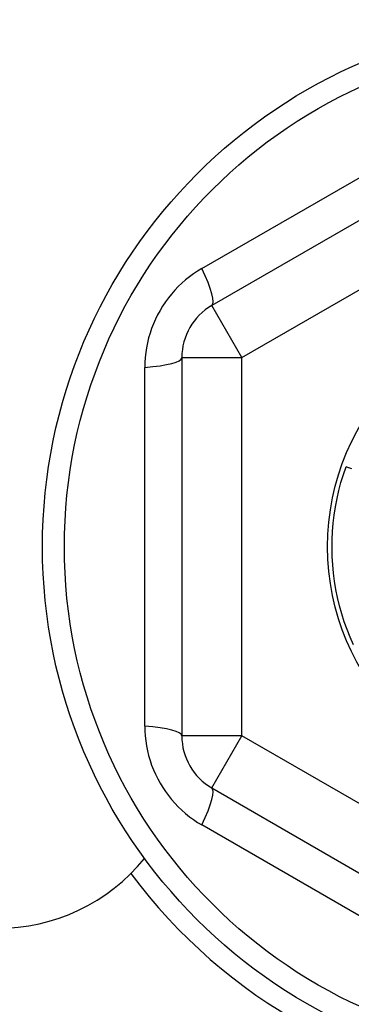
# Model space of a CAD drawing. Header units: inches. Extents: x 24 to 60, y 11.7 to 31.9.
# Tile 6 of 58: x 35.542 to 35.759, y 16.126 to 16.771. Entities that reach past the tile are written whole.
import ezdxf

# ---------------------------------------------------------------- set-up
doc = ezdxf.new("R2010")
doc.units = ezdxf.units.IN
doc.header["$MEASUREMENT"] = 0
doc.layers.add('Visible Edges(ANSI)', color=7, linetype='Continuous', lineweight=25)
doc.layers.add('Visible Tangent Edges(ANSI)', color=7, linetype='Continuous', lineweight=25)

msp = doc.modelspace()

# ---------------------------------------------------------------- linework, layer by layer
at = {"layer": 'Visible Edges(ANSI)'}
for p, q in [((35.88223, 16.70741), (35.66766, 16.58353)), ((35.64798, 16.54944), (35.64798, 16.30168)), ((35.66766, 16.26758), (35.88223, 16.1437))]:
    msp.add_line(p, q, dxfattribs=at)
at = {"layer": 'Visible Edges(ANSI)', "flags": 128}
for points in [[(35.7603, 16.36129), (35.75814, 16.36629), (35.75615, 16.37135), (35.75435, 16.37649), (35.75272, 16.38168), (35.75128, 16.38693), (35.75002, 16.39222), (35.74894, 16.39755), (35.74806, 16.40292), (35.74736, 16.40832), (35.74685, 16.41374), (35.74653, 16.41917), (35.7464, 16.42461), (35.74647, 16.43005), (35.74672, 16.43549), (35.74716, 16.44091), (35.74779, 16.44632), (35.74862, 16.4517), (35.74962, 16.45705), (35.75082, 16.46236), (35.7522, 16.46762), (35.75376, 16.47283), (35.75551, 16.47799)], [(35.7593, 16.47663), (35.75867, 16.47686), (35.75804, 16.47708), (35.75741, 16.47731), (35.75677, 16.47754), (35.75614, 16.47776), (35.75551, 16.47799)]]:
    msp.add_lwpolyline(points, dxfattribs=at)
at = {"layer": 'Visible Edges(ANSI)'}
for radius in [0.34516, 0.15846]:
    msp.add_circle((35.90191, 16.42556), radius, dxfattribs=at)
for centre, radius, start, end in [((35.68735, 16.54944), 0.03937, 120, 180), ((35.68735, 16.30168), 0.03937, 180, 240), ((35.52691, 16.30056), 0.125, 270, 320.69037), ((35.90191, 16.42556), 0.35827, 216.68995, 314.25094)]:
    msp.add_arc(centre, radius, start, end, dxfattribs=at)
at = {"layer": 'Visible Tangent Edges(ANSI)'}
for p, q in [((35.66108, 16.60771), (35.86458, 16.7252)), ((35.68735, 16.54944), (35.90191, 16.67332)), ((35.68735, 16.54944), (35.66766, 16.58353)), ((35.64798, 16.54944), (35.68735, 16.54944)), ((35.68735, 16.30168), (35.68735, 16.54944)), ((35.62374, 16.30807), (35.62374, 16.54304)), ((35.68735, 16.30168), (35.64798, 16.30168)), ((35.66766, 16.26758), (35.68735, 16.30168)), ((35.90191, 16.17779), (35.68735, 16.30168)), ((35.86458, 16.12591), (35.66108, 16.2434))]:
    msp.add_line(p, q, dxfattribs=at)
at = {"layer": 'Visible Tangent Edges(ANSI)', "flags": 128}
for points in [[(35.66108, 16.60771), (35.65833, 16.60604), (35.65564, 16.60425), (35.65302, 16.60233), (35.65047, 16.60029), (35.64801, 16.59814), (35.64565, 16.59588), (35.64339, 16.59352), (35.64123, 16.59106), (35.63919, 16.58852), (35.63726, 16.58588), (35.63544, 16.58315), (35.63374, 16.58035), (35.63216, 16.57747), (35.63071, 16.57454), (35.6294, 16.57154), (35.62822, 16.5685), (35.62718, 16.56541), (35.62627, 16.56227), (35.6255, 16.5591), (35.62487, 16.55591), (35.62438, 16.5527), (35.62403, 16.54948), (35.62382, 16.54626), (35.62374, 16.54304)], [(35.62374, 16.30807), (35.62381, 16.30485), (35.62402, 16.30162), (35.62437, 16.29839), (35.62487, 16.29517), (35.6255, 16.29196), (35.62628, 16.28879), (35.62719, 16.28565), (35.62824, 16.28256), (35.62942, 16.27951), (35.63074, 16.27652), (35.63219, 16.27358), (35.63377, 16.27071), (35.63547, 16.2679), (35.63729, 16.26518), (35.63923, 16.26255), (35.64127, 16.26), (35.64343, 16.25755), (35.64569, 16.2552), (35.64805, 16.25295), (35.6505, 16.25081), (35.65304, 16.24877), (35.65565, 16.24686), (35.65834, 16.24507), (35.66108, 16.2434)]]:
    msp.add_lwpolyline(points, dxfattribs=at)
at = {"layer": 'Visible Tangent Edges(ANSI)'}
msp.add_circle((35.90191, 16.42556), 0.33084, dxfattribs=at)
for centre, major_axis, start_param, end_param in [((35.64798, 16.61763), (0.01969, -0.0341), 0, 1.176113), ((35.60861, 16.54944), (0.03937, 0), 5.107073, 6.283185), ((35.60861, 16.30168), (0.03937, 0), 0, 1.176113), ((35.64798, 16.23348), (0.01969, 0.0341), 5.107073, 6.283185)]:
    msp.add_ellipse(centre, major_axis=major_axis, ratio=0.175929, start_param=start_param, end_param=end_param, dxfattribs=at)

doc.saveas('drawing.dxf')
